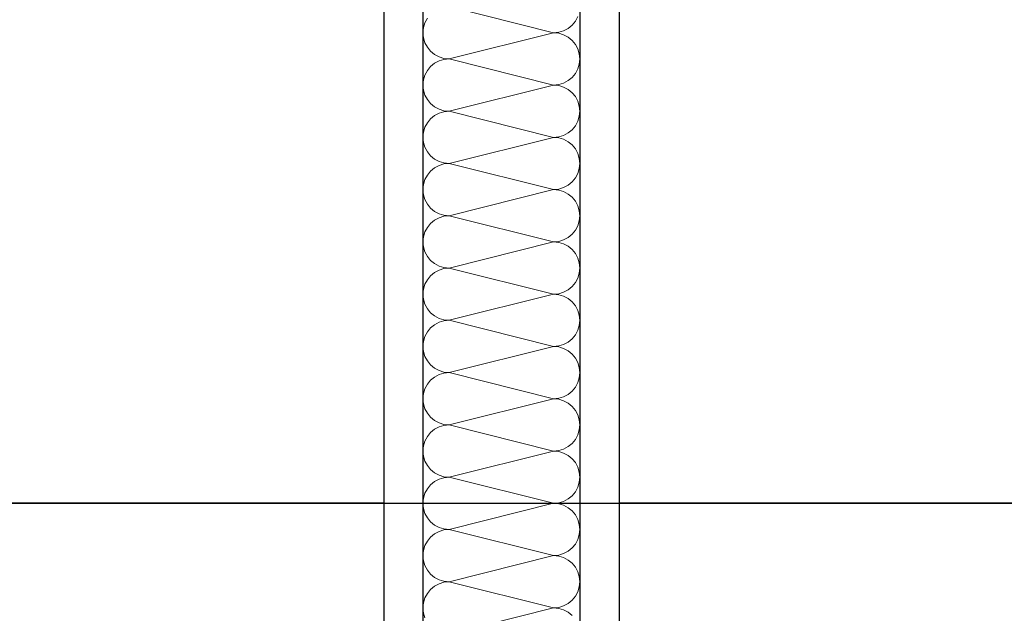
# Model space of a CAD drawing. Header units: metres. Extents: x -12 to 57.2, y -22.2 to 2.8.
# Tile 53 of 126: x 11.768 to 12.396, y -7.145 to -6.767. Entities that reach past the tile are written whole.
import ezdxf

# ---------------------------------------------------------------- set-up
doc = ezdxf.new("R2010")
doc.units = ezdxf.units.M
doc.header["$LTSCALE"] = 0.4
doc.header["$MEASUREMENT"] = 0
doc.layers.get('0').update_dxf_attribs({"color": 8, "lineweight": 9})
doc.layers.get('Defpoints').update_dxf_attribs({"color": 8, "lineweight": 9})
for name, color, linetype in [('Neubau_A-TB Wände', 8, 'Continuous'), ('Neubau_B-abgehängte Decke', 8, 'Continuous'), ('Neubau_T-Bemaßung', 8, 'Continuous')]:
    doc.layers.add(name, color=color, linetype=linetype)
doc.styles.add('ERSTELLTER_STIL_2', font='arial.ttf')
doc.dimstyles.new('ERSTELLTER_STIL__1', dxfattribs={"dimtxt": 0.0875, "dimasz": 0.059375, "dimexe": 0.18, "dimexo": 0.0625, "dimgap": 0, "dimtad": 1, "dimzin": 0, "dimdsep": 46, "dimtxsty": 'ERSTELLTER_STIL_2', "dimblk": 'ARROWHEAD_6', "dimblk1": 'ARROWHEAD_6', "dimblk2": 'ARROWHEAD_6', "dimcen": 0.09, "dimclrd": 7, "dimclre": 7, "dimclrt": 7, "dimazin": 0, "dimtfac": 1, "dimtdec": 4, "dimtmove": 0, "dimatfit": 3, "dimfxl": 1, "dimtolj": 1, "dimtzin": 0, "dimarcsym": 0})

# ---------------------------------------------------------------- blocks, each defined once
blk = doc.blocks.new('*X431', base_point=(-24191.65022, 0))
at = {"layer": 'Neubau_A-TB Wände', "color": 8, "linetype": 'Continuous', "lineweight": 9}
for p, q in [((-21271.85849, 3.4), (-21271.92515, 3.41667)), ((-21271.93901, 3.40926), (-21271.94055, 3.40638)), ((-21271.84463, 3.40741), (-21271.84309, 3.41029)), ((-21271.9415, 3.40325), (-21271.94182, 3.4)), ((-21271.94055, 3.40638), (-21271.9415, 3.40325)), ((-21271.85211, 3.40127), (-21271.84923, 3.40281)), ((-21271.84923, 3.40281), (-21271.8467, 3.40488)), ((-21271.8467, 3.40488), (-21271.84463, 3.40741)), ((-21271.94182, 3.4), (-21271.9415, 3.39675)), ((-21271.9415, 3.39675), (-21271.94055, 3.39362)), ((-21271.85849, 3.4), (-21271.92515, 3.38333)), ((-21271.85849, 3.4), (-21271.85523, 3.40032)), ((-21271.85523, 3.39968), (-21271.85849, 3.4)), ((-21271.85523, 3.40032), (-21271.85211, 3.40127)), ((-21271.85211, 3.39873), (-21271.85523, 3.39968)), ((-21271.84923, 3.39719), (-21271.85211, 3.39873)), ((-21271.8467, 3.39512), (-21271.84923, 3.39719)), ((-21271.94055, 3.39362), (-21271.93901, 3.39074)), ((-21271.93901, 3.39074), (-21271.93694, 3.38821)), ((-21271.84463, 3.39259), (-21271.8467, 3.39512)), ((-21271.84309, 3.38971), (-21271.84463, 3.39259)), ((-21271.84214, 3.38658), (-21271.84309, 3.38971)), ((-21271.93694, 3.38821), (-21271.93441, 3.38614)), ((-21271.93441, 3.38614), (-21271.93153, 3.3846)), ((-21271.93153, 3.3846), (-21271.9284, 3.38365)), ((-21271.9284, 3.38365), (-21271.92515, 3.38333)), ((-21271.92515, 3.38333), (-21271.9284, 3.38301)), ((-21271.85849, 3.36667), (-21271.92515, 3.38333)), ((-21271.84182, 3.38333), (-21271.84214, 3.38658)), ((-21271.84214, 3.38008), (-21271.84182, 3.38333)), ((-21271.93694, 3.37845), (-21271.93901, 3.37593)), ((-21271.93441, 3.38052), (-21271.93694, 3.37845)), ((-21271.93153, 3.38206), (-21271.93441, 3.38052)), ((-21271.9284, 3.38301), (-21271.93153, 3.38206)), ((-21271.84309, 3.37696), (-21271.84214, 3.38008)), ((-21271.94055, 3.37304), (-21271.9415, 3.36992)), ((-21271.93901, 3.37593), (-21271.94055, 3.37304)), ((-21271.84923, 3.36948), (-21271.8467, 3.37155)), ((-21271.8467, 3.37155), (-21271.84463, 3.37407)), ((-21271.84463, 3.37407), (-21271.84309, 3.37696)), ((-21271.9415, 3.36992), (-21271.94182, 3.36667)), ((-21271.94182, 3.36667), (-21271.9415, 3.36342)), ((-21271.85849, 3.36667), (-21271.92515, 3.35)), ((-21271.85849, 3.36667), (-21271.85523, 3.36699)), ((-21271.85523, 3.36635), (-21271.85849, 3.36667)), ((-21271.85523, 3.36699), (-21271.85211, 3.36794)), ((-21271.85211, 3.3654), (-21271.85523, 3.36635)), ((-21271.85211, 3.36794), (-21271.84923, 3.36948)), ((-21271.84923, 3.36386), (-21271.85211, 3.3654)), ((-21271.9415, 3.36342), (-21271.94055, 3.36029)), ((-21271.94055, 3.36029), (-21271.93901, 3.35741)), ((-21271.8467, 3.36179), (-21271.84923, 3.36386)), ((-21271.84463, 3.35926), (-21271.8467, 3.36179)), ((-21271.84309, 3.35638), (-21271.84463, 3.35926)), ((-21271.93901, 3.35741), (-21271.93694, 3.35488)), ((-21271.93694, 3.35488), (-21271.93441, 3.35281)), ((-21271.93441, 3.35281), (-21271.93153, 3.35127)), ((-21271.84214, 3.35325), (-21271.84309, 3.35638)), ((-21271.84182, 3.35), (-21271.84214, 3.35325)), ((-21271.93441, 3.34719), (-21271.93694, 3.34512)), ((-21271.93153, 3.34873), (-21271.93441, 3.34719)), ((-21271.93153, 3.35127), (-21271.9284, 3.35032)), ((-21271.9284, 3.34968), (-21271.93153, 3.34873)), ((-21271.9284, 3.35032), (-21271.92515, 3.35)), ((-21271.92515, 3.35), (-21271.9284, 3.34968)), ((-21271.85849, 3.33333), (-21271.92515, 3.35)), ((-21271.84309, 3.34362), (-21271.84214, 3.34675)), ((-21271.84214, 3.34675), (-21271.84182, 3.35)), ((-21271.94055, 3.33971), (-21271.9415, 3.33658)), ((-21271.93901, 3.34259), (-21271.94055, 3.33971)), ((-21271.93694, 3.34512), (-21271.93901, 3.34259)), ((-21271.8467, 3.33821), (-21271.84463, 3.34074)), ((-21271.84463, 3.34074), (-21271.84309, 3.34362)), ((-21271.9415, 3.33658), (-21271.94182, 3.33333)), ((-21271.94182, 3.33333), (-21271.9415, 3.33008)), ((-21271.85849, 3.33333), (-21271.92515, 3.31667)), ((-21271.85849, 3.33333), (-21271.85523, 3.33365)), ((-21271.85523, 3.33301), (-21271.85849, 3.33333)), ((-21271.85523, 3.33365), (-21271.85211, 3.3346)), ((-21271.85211, 3.3346), (-21271.84923, 3.33614)), ((-21271.84923, 3.33614), (-21271.8467, 3.33821)), ((-21271.9415, 3.33008), (-21271.94055, 3.32696)), ((-21271.94055, 3.32696), (-21271.93901, 3.32407)), ((-21271.85211, 3.33206), (-21271.85523, 3.33301)), ((-21271.84923, 3.33052), (-21271.85211, 3.33206)), ((-21271.8467, 3.32845), (-21271.84923, 3.33052)), ((-21271.84463, 3.32593), (-21271.8467, 3.32845)), ((-21271.93901, 3.32407), (-21271.93694, 3.32155)), ((-21271.93694, 3.32155), (-21271.93441, 3.31948)), ((-21271.84309, 3.32304), (-21271.84463, 3.32593)), ((-21271.84214, 3.31992), (-21271.84309, 3.32304)), ((-21271.93441, 3.31948), (-21271.93153, 3.31794)), ((-21271.93153, 3.3154), (-21271.93441, 3.31386)), ((-21271.93153, 3.31794), (-21271.9284, 3.31699)), ((-21271.9284, 3.31635), (-21271.93153, 3.3154)), ((-21271.9284, 3.31699), (-21271.92515, 3.31667)), ((-21271.92515, 3.31667), (-21271.9284, 3.31635)), ((-21271.85849, 3.3), (-21271.92515, 3.31667)), ((-21271.84182, 3.31667), (-21271.84214, 3.31992)), ((-21271.84214, 3.31342), (-21271.84182, 3.31667)), ((-21271.93901, 3.30926), (-21271.94055, 3.30638)), ((-21271.93694, 3.31179), (-21271.93901, 3.30926)), ((-21271.93441, 3.31386), (-21271.93694, 3.31179)), ((-21271.84463, 3.30741), (-21271.84309, 3.31029)), ((-21271.84309, 3.31029), (-21271.84214, 3.31342)), ((-21271.9415, 3.30325), (-21271.94182, 3.3)), ((-21271.94055, 3.30638), (-21271.9415, 3.30325)), ((-21271.85211, 3.30127), (-21271.84923, 3.30281)), ((-21271.84923, 3.30281), (-21271.8467, 3.30488)), ((-21271.8467, 3.30488), (-21271.84463, 3.30741)), ((-21271.94182, 3.3), (-21271.9415, 3.29675)), ((-21271.9415, 3.29675), (-21271.94055, 3.29362)), ((-21271.85849, 3.3), (-21271.92515, 3.28333)), ((-21271.85849, 3.3), (-21271.85523, 3.30032)), ((-21271.85523, 3.29968), (-21271.85849, 3.3)), ((-21271.85523, 3.30032), (-21271.85211, 3.30127)), ((-21271.85211, 3.29873), (-21271.85523, 3.29968)), ((-21271.84923, 3.29719), (-21271.85211, 3.29873)), ((-21271.8467, 3.29512), (-21271.84923, 3.29719)), ((-21271.94055, 3.29362), (-21271.93901, 3.29074)), ((-21271.93901, 3.29074), (-21271.93694, 3.28821)), ((-21271.84463, 3.29259), (-21271.8467, 3.29512)), ((-21271.84309, 3.28971), (-21271.84463, 3.29259)), ((-21271.84214, 3.28658), (-21271.84309, 3.28971)), ((-21271.93694, 3.28821), (-21271.93441, 3.28614)), ((-21271.93441, 3.28614), (-21271.93153, 3.2846)), ((-21271.93153, 3.2846), (-21271.9284, 3.28365)), ((-21271.9284, 3.28301), (-21271.93153, 3.28206)), ((-21271.9284, 3.28365), (-21271.92515, 3.28333)), ((-21271.92515, 3.28333), (-21271.9284, 3.28301)), ((-21271.85849, 3.26667), (-21271.92515, 3.28333)), ((-21271.84182, 3.28333), (-21271.84214, 3.28658)), ((-21271.84214, 3.28008), (-21271.84182, 3.28333)), ((-21271.93694, 3.27845), (-21271.93901, 3.27593)), ((-21271.93441, 3.28052), (-21271.93694, 3.27845)), ((-21271.93153, 3.28206), (-21271.93441, 3.28052)), ((-21271.84463, 3.27407), (-21271.84309, 3.27696)), ((-21271.84309, 3.27696), (-21271.84214, 3.28008)), ((-21271.94055, 3.27304), (-21271.9415, 3.26992)), ((-21271.93901, 3.27593), (-21271.94055, 3.27304)), ((-21271.84923, 3.26948), (-21271.8467, 3.27155)), ((-21271.8467, 3.27155), (-21271.84463, 3.27407)), ((-21271.9415, 3.26992), (-21271.94182, 3.26667)), ((-21271.94182, 3.26667), (-21271.9415, 3.26342)), ((-21271.85849, 3.26667), (-21271.92515, 3.25)), ((-21271.85849, 3.26667), (-21271.85523, 3.26699)), ((-21271.85523, 3.26635), (-21271.85849, 3.26667)), ((-21271.85523, 3.26699), (-21271.85211, 3.26794)), ((-21271.85211, 3.2654), (-21271.85523, 3.26635)), ((-21271.85211, 3.26794), (-21271.84923, 3.26948)), ((-21271.84923, 3.26386), (-21271.85211, 3.2654)), ((-21271.9415, 3.26342), (-21271.94055, 3.26029)), ((-21271.94055, 3.26029), (-21271.93901, 3.25741)), ((-21271.8467, 3.26179), (-21271.84923, 3.26386)), ((-21271.84463, 3.25926), (-21271.8467, 3.26179)), ((-21271.84309, 3.25638), (-21271.84463, 3.25926)), ((-21271.93901, 3.25741), (-21271.93694, 3.25488)), ((-21271.93694, 3.25488), (-21271.93441, 3.25281)), ((-21271.93441, 3.25281), (-21271.93153, 3.25127)), ((-21271.84214, 3.25325), (-21271.84309, 3.25638)), ((-21271.84182, 3.25), (-21271.84214, 3.25325)), ((-21271.93441, 3.24719), (-21271.93694, 3.24512)), ((-21271.93153, 3.24873), (-21271.93441, 3.24719)), ((-21271.93153, 3.25127), (-21271.9284, 3.25032)), ((-21271.9284, 3.24968), (-21271.93153, 3.24873)), ((-21271.9284, 3.25032), (-21271.92515, 3.25)), ((-21271.92515, 3.25), (-21271.9284, 3.24968)), ((-21271.85849, 3.23333), (-21271.92515, 3.25)), ((-21271.84309, 3.24362), (-21271.84214, 3.24675)), ((-21271.84214, 3.24675), (-21271.84182, 3.25)), ((-21271.94055, 3.23971), (-21271.9415, 3.23658)), ((-21271.93901, 3.24259), (-21271.94055, 3.23971)), ((-21271.93694, 3.24512), (-21271.93901, 3.24259)), ((-21271.8467, 3.23821), (-21271.84463, 3.24074)), ((-21271.84463, 3.24074), (-21271.84309, 3.24362)), ((-21271.9415, 3.23658), (-21271.94182, 3.23333)), ((-21271.94182, 3.23333), (-21271.9415, 3.23008)), ((-21271.85849, 3.23333), (-21271.92515, 3.21667)), ((-21271.85849, 3.23333), (-21271.85523, 3.23365)), ((-21271.85523, 3.23301), (-21271.85849, 3.23333)), ((-21271.85523, 3.23365), (-21271.85211, 3.2346)), ((-21271.85211, 3.23206), (-21271.85523, 3.23301)), ((-21271.85211, 3.2346), (-21271.84923, 3.23614)), ((-21271.84923, 3.23614), (-21271.8467, 3.23821)), ((-21271.9415, 3.23008), (-21271.94055, 3.22696)), ((-21271.94055, 3.22696), (-21271.93901, 3.22407)), ((-21271.84923, 3.23052), (-21271.85211, 3.23206)), ((-21271.8467, 3.22845), (-21271.84923, 3.23052)), ((-21271.84463, 3.22593), (-21271.8467, 3.22845)), ((-21271.93901, 3.22407), (-21271.93694, 3.22155)), ((-21271.93694, 3.22155), (-21271.93441, 3.21948)), ((-21271.84309, 3.22304), (-21271.84463, 3.22593)), ((-21271.84214, 3.21992), (-21271.84309, 3.22304)), ((-21271.93441, 3.21386), (-21271.93694, 3.21179)), ((-21271.93441, 3.21948), (-21271.93153, 3.21794)), ((-21271.93153, 3.2154), (-21271.93441, 3.21386)), ((-21271.93153, 3.21794), (-21271.9284, 3.21699)), ((-21271.9284, 3.21635), (-21271.93153, 3.2154)), ((-21271.9284, 3.21699), (-21271.92515, 3.21667)), ((-21271.92515, 3.21667), (-21271.9284, 3.21635)), ((-21271.85849, 3.2), (-21271.92515, 3.21667)), ((-21271.84182, 3.21667), (-21271.84214, 3.21992)), ((-21271.84214, 3.21342), (-21271.84182, 3.21667)), ((-21271.93901, 3.20926), (-21271.94055, 3.20638)), ((-21271.93694, 3.21179), (-21271.93901, 3.20926)), ((-21271.84463, 3.20741), (-21271.84309, 3.21029)), ((-21271.84309, 3.21029), (-21271.84214, 3.21342)), ((-21271.9415, 3.20325), (-21271.94182, 3.2)), ((-21271.94055, 3.20638), (-21271.9415, 3.20325)), ((-21271.85523, 3.20032), (-21271.85211, 3.20127)), ((-21271.85211, 3.20127), (-21271.84923, 3.20281)), ((-21271.84923, 3.20281), (-21271.8467, 3.20488)), ((-21271.8467, 3.20488), (-21271.84463, 3.20741)), ((-21271.94182, 3.2), (-21271.9415, 3.19675)), ((-21271.9415, 3.19675), (-21271.94055, 3.19362)), ((-21271.85849, 3.2), (-21271.92515, 3.18333)), ((-21271.85849, 3.2), (-21271.85523, 3.20032)), ((-21271.85523, 3.19968), (-21271.85849, 3.2)), ((-21271.85211, 3.19873), (-21271.85523, 3.19968)), ((-21271.84923, 3.19719), (-21271.85211, 3.19873)), ((-21271.8467, 3.19512), (-21271.84923, 3.19719)), ((-21271.84463, 3.19259), (-21271.8467, 3.19512)), ((-21271.94055, 3.19362), (-21271.93901, 3.19074)), ((-21271.93901, 3.19074), (-21271.93694, 3.18821)), ((-21271.84309, 3.18971), (-21271.84463, 3.19259)), ((-21271.84214, 3.18658), (-21271.84309, 3.18971)), ((-21271.93694, 3.18821), (-21271.93441, 3.18614)), ((-21271.93441, 3.18614), (-21271.93153, 3.1846)), ((-21271.93153, 3.1846), (-21271.9284, 3.18365)), ((-21271.9284, 3.18301), (-21271.93153, 3.18206)), ((-21271.9284, 3.18365), (-21271.92515, 3.18333)), ((-21271.92515, 3.18333), (-21271.9284, 3.18301)), ((-21271.85849, 3.16667), (-21271.92515, 3.18333)), ((-21271.84182, 3.18333), (-21271.84214, 3.18658)), ((-21271.84214, 3.18008), (-21271.84182, 3.18333)), ((-21271.93694, 3.17845), (-21271.93901, 3.17593)), ((-21271.93441, 3.18052), (-21271.93694, 3.17845)), ((-21271.93153, 3.18206), (-21271.93441, 3.18052)), ((-21271.84463, 3.17407), (-21271.84309, 3.17696)), ((-21271.84309, 3.17696), (-21271.84214, 3.18008)), ((-21271.9415, 3.16992), (-21271.94182, 3.16667)), ((-21271.94055, 3.17304), (-21271.9415, 3.16992)), ((-21271.93901, 3.17593), (-21271.94055, 3.17304)), ((-21271.84923, 3.16948), (-21271.8467, 3.17155)), ((-21271.8467, 3.17155), (-21271.84463, 3.17407)), ((-21271.94182, 3.16667), (-21271.9415, 3.16342)), ((-21271.85849, 3.16667), (-21271.92515, 3.15)), ((-21271.85849, 3.16667), (-21271.85523, 3.16699)), ((-21271.85523, 3.16635), (-21271.85849, 3.16667)), ((-21271.85523, 3.16699), (-21271.85211, 3.16794)), ((-21271.85211, 3.1654), (-21271.85523, 3.16635)), ((-21271.85211, 3.16794), (-21271.84923, 3.16948)), ((-21271.84923, 3.16386), (-21271.85211, 3.1654)), ((-21271.8467, 3.16179), (-21271.84923, 3.16386)), ((-21271.9415, 3.16342), (-21271.94055, 3.16029)), ((-21271.94055, 3.16029), (-21271.93901, 3.15741)), ((-21271.93901, 3.15741), (-21271.93694, 3.15488)), ((-21271.84463, 3.15926), (-21271.8467, 3.16179)), ((-21271.84309, 3.15638), (-21271.84463, 3.15926)), ((-21271.93694, 3.15488), (-21271.93441, 3.15281)), ((-21271.93441, 3.15281), (-21271.93153, 3.15127)), ((-21271.93153, 3.15127), (-21271.9284, 3.15032)), ((-21271.84214, 3.15325), (-21271.84309, 3.15638)), ((-21271.84182, 3.15), (-21271.84214, 3.15325)), ((-21271.93694, 3.14512), (-21271.93901, 3.14259)), ((-21271.93441, 3.14719), (-21271.93694, 3.14512)), ((-21271.93153, 3.14873), (-21271.93441, 3.14719)), ((-21271.9284, 3.14968), (-21271.93153, 3.14873)), ((-21271.9284, 3.15032), (-21271.92515, 3.15)), ((-21271.92515, 3.15), (-21271.9284, 3.14968)), ((-21271.85849, 3.13333), (-21271.92515, 3.15)), ((-21271.84309, 3.14362), (-21271.84214, 3.14675)), ((-21271.84214, 3.14675), (-21271.84182, 3.15)), ((-21271.94055, 3.13971), (-21271.9415, 3.13658)), ((-21271.93901, 3.14259), (-21271.94055, 3.13971)), ((-21271.8467, 3.13821), (-21271.84463, 3.14074)), ((-21271.84463, 3.14074), (-21271.84309, 3.14362)), ((-21271.9415, 3.13658), (-21271.94182, 3.13333)), ((-21271.94182, 3.13333), (-21271.9415, 3.13008)), ((-21271.85849, 3.13333), (-21271.92515, 3.11667)), ((-21271.85849, 3.13333), (-21271.85523, 3.13365)), ((-21271.85523, 3.13301), (-21271.85849, 3.13333)), ((-21271.85523, 3.13365), (-21271.85211, 3.1346)), ((-21271.85211, 3.13206), (-21271.85523, 3.13301)), ((-21271.85211, 3.1346), (-21271.84923, 3.13614)), ((-21271.84923, 3.13614), (-21271.8467, 3.13821)), ((-21271.9415, 3.13008), (-21271.94055, 3.12696)), ((-21271.94055, 3.12696), (-21271.93901, 3.12407)), ((-21271.84923, 3.13052), (-21271.85211, 3.13206)), ((-21271.8467, 3.12845), (-21271.84923, 3.13052)), ((-21271.84463, 3.12593), (-21271.8467, 3.12845)), ((-21271.93901, 3.12407), (-21271.93694, 3.12155)), ((-21271.93694, 3.12155), (-21271.93441, 3.11948)), ((-21271.84309, 3.12304), (-21271.84463, 3.12593)), ((-21271.84214, 3.11992), (-21271.84309, 3.12304)), ((-21271.84182, 3.11667), (-21271.84214, 3.11992)), ((-21271.93441, 3.11386), (-21271.93694, 3.11179)), ((-21271.93441, 3.11948), (-21271.93153, 3.11794)), ((-21271.93153, 3.1154), (-21271.93441, 3.11386)), ((-21271.93153, 3.11794), (-21271.9284, 3.11699)), ((-21271.9284, 3.11635), (-21271.93153, 3.1154)), ((-21271.9284, 3.11699), (-21271.92515, 3.11667)), ((-21271.92515, 3.11667), (-21271.9284, 3.11635)), ((-21271.85849, 3.1), (-21271.92515, 3.11667)), ((-21271.84309, 3.11029), (-21271.84214, 3.11342)), ((-21271.84214, 3.11342), (-21271.84182, 3.11667)), ((-21271.93901, 3.10926), (-21271.94055, 3.10638)), ((-21271.93694, 3.11179), (-21271.93901, 3.10926)), ((-21271.8467, 3.10488), (-21271.84463, 3.10741)), ((-21271.84463, 3.10741), (-21271.84309, 3.11029)), ((-21271.9415, 3.10325), (-21271.94182, 3.1)), ((-21271.94055, 3.10638), (-21271.9415, 3.10325)), ((-21271.85523, 3.10032), (-21271.85211, 3.10127)), ((-21271.85211, 3.10127), (-21271.84923, 3.10281)), ((-21271.84923, 3.10281), (-21271.8467, 3.10488)), ((-21271.94182, 3.1), (-21271.9415, 3.09675)), ((-21271.9415, 3.09675), (-21271.94055, 3.09362)), ((-21271.85849, 3.1), (-21271.92515, 3.08333)), ((-21271.85849, 3.1), (-21271.85523, 3.10032)), ((-21271.85523, 3.09968), (-21271.85849, 3.1)), ((-21271.85211, 3.09873), (-21271.85523, 3.09968)), ((-21271.84923, 3.09719), (-21271.85211, 3.09873)), ((-21271.8467, 3.09512), (-21271.84923, 3.09719)), ((-21271.84463, 3.09259), (-21271.8467, 3.09512)), ((-21271.94055, 3.09362), (-21271.93901, 3.09074)), ((-21271.93901, 3.09074), (-21271.93694, 3.08821)), ((-21271.84309, 3.08971), (-21271.84463, 3.09259)), ((-21271.84214, 3.08658), (-21271.84309, 3.08971)), ((-21271.93694, 3.08821), (-21271.93441, 3.08614)), ((-21271.93441, 3.08614), (-21271.93153, 3.0846)), ((-21271.93153, 3.08206), (-21271.93441, 3.08052)), ((-21271.93153, 3.0846), (-21271.9284, 3.08365)), ((-21271.9284, 3.08301), (-21271.93153, 3.08206)), ((-21271.9284, 3.08365), (-21271.92515, 3.08333)), ((-21271.92515, 3.08333), (-21271.9284, 3.08301)), ((-21271.85849, 3.06667), (-21271.92515, 3.08333)), ((-21271.84182, 3.08333), (-21271.84214, 3.08658)), ((-21271.84214, 3.08008), (-21271.84182, 3.08333)), ((-21271.93901, 3.07593), (-21271.94055, 3.07304)), ((-21271.93694, 3.07845), (-21271.93901, 3.07593)), ((-21271.93441, 3.08052), (-21271.93694, 3.07845)), ((-21271.84463, 3.07407), (-21271.84309, 3.07696)), ((-21271.84309, 3.07696), (-21271.84214, 3.08008)), ((-21271.9415, 3.06992), (-21271.94182, 3.06667)), ((-21271.94055, 3.07304), (-21271.9415, 3.06992)), ((-21271.85211, 3.06794), (-21271.84923, 3.06948)), ((-21271.84923, 3.06948), (-21271.8467, 3.07155)), ((-21271.8467, 3.07155), (-21271.84463, 3.07407)), ((-21271.94182, 3.06667), (-21271.9415, 3.06342)), ((-21271.9415, 3.06342), (-21271.94055, 3.06029)), ((-21271.85849, 3.06667), (-21271.92515, 3.05)), ((-21271.85849, 3.06667), (-21271.85523, 3.06699)), ((-21271.85523, 3.06635), (-21271.85849, 3.06667)), ((-21271.85523, 3.06699), (-21271.85211, 3.06794)), ((-21271.85211, 3.0654), (-21271.85523, 3.06635)), ((-21271.84923, 3.06386), (-21271.85211, 3.0654)), ((-21271.8467, 3.06179), (-21271.84923, 3.06386)), ((-21271.94055, 3.06029), (-21271.93901, 3.05741)), ((-21271.93901, 3.05741), (-21271.93694, 3.05488)), ((-21271.84463, 3.05926), (-21271.8467, 3.06179)), ((-21271.84309, 3.05638), (-21271.84463, 3.05926)), ((-21271.93694, 3.05488), (-21271.93441, 3.05281)), ((-21271.93441, 3.05281), (-21271.93153, 3.05127)), ((-21271.93153, 3.05127), (-21271.9284, 3.05032)), ((-21271.84214, 3.05325), (-21271.84309, 3.05638)), ((-21271.84182, 3.05), (-21271.84214, 3.05325)), ((-21271.93694, 3.04512), (-21271.93901, 3.04259)), ((-21271.93441, 3.04719), (-21271.93694, 3.04512)), ((-21271.93153, 3.04873), (-21271.93441, 3.04719)), ((-21271.9284, 3.04968), (-21271.93153, 3.04873)), ((-21271.9284, 3.05032), (-21271.92515, 3.05)), ((-21271.92515, 3.05), (-21271.9284, 3.04968)), ((-21271.85849, 3.03333), (-21271.92515, 3.05)), ((-21271.84309, 3.04362), (-21271.84214, 3.04675)), ((-21271.84214, 3.04675), (-21271.84182, 3.05)), ((-21271.94055, 3.03971), (-21271.9415, 3.03658)), ((-21271.93901, 3.04259), (-21271.94055, 3.03971)), ((-21271.84923, 3.03614), (-21271.8467, 3.03821)), ((-21271.8467, 3.03821), (-21271.84463, 3.04074)), ((-21271.84463, 3.04074), (-21271.84309, 3.04362)), ((-21271.9415, 3.03658), (-21271.94182, 3.03333)), ((-21271.94182, 3.03333), (-21271.9415, 3.03008)), ((-21271.85849, 3.03333), (-21271.92515, 3.01667)), ((-21271.85849, 3.03333), (-21271.85523, 3.03365)), ((-21271.85523, 3.03301), (-21271.85849, 3.03333)), ((-21271.85523, 3.03365), (-21271.85211, 3.0346)), ((-21271.85211, 3.03206), (-21271.85523, 3.03301)), ((-21271.85211, 3.0346), (-21271.84923, 3.03614)), ((-21271.84923, 3.03052), (-21271.85211, 3.03206)), ((-21271.9415, 3.03008), (-21271.94055, 3.02696)), ((-21271.8467, 3.02845), (-21271.84923, 3.03052))]:
    blk.add_line(p, q, dxfattribs=at)
blk = doc.blocks.new('ARROWHEAD_6')
at = {"color": 0, "linetype": 'Continuous', "lineweight": 0}
for p, q in [((-0.5, -0.5), (0.5, 0.5)), ((0, 0), (-1, 0))]:
    blk.add_line(p, q, dxfattribs=at)
blk = doc.blocks.new('*D557')
at = {"layer": 'Defpoints', "color": 0, "linetype": 'Continuous', "transparency": 16777216}
for p in [(2.47941, -6.495), (22.625, -6.495), (-0.3, -10.355)]:
    blk.add_point(p, dxfattribs=at)
at = {"layer": 'Neubau_T-Bemaßung', "linetype": 'Continuous', "lineweight": -2, "transparency": 16777216}
for p, q in [((22.5625, -6.495), (2.29941, -6.495)), ((2.47941, -6.55438), (2.47941, -8.31492)), ((2.47941, -10.29562), (2.47941, -8.54208)), ((-0.2375, -10.355), (2.65941, -10.355))]:
    blk.add_line(p, q, dxfattribs=at)
at = {"layer": 'Neubau_T-Bemaßung', "linetype": 'Continuous', "lineweight": -2, "transparency": 16777216, "xscale": 0.059375, "yscale": 0.059375, "zscale": 0.059375}
for p, rotation in [((2.47941, -6.495), 90), ((2.47941, -10.355), 270)]:
    blk.add_blockref('ARROWHEAD_6', p, dxfattribs=dict(at, rotation=rotation))
at = {"layer": 'Neubau_T-Bemaßung', "linetype": 'Continuous', "transparency": 16777216, "insert": (2.47941, -8.4285), "char_height": 0.0875, "attachment_point": 5, "rotation": 90, "style": 'ERSTELLTER_STIL_2'}
blk.add_mtext('\\A1;3.86', dxfattribs=at)
blk = doc.blocks.new('*D563')
at = {"layer": 'Defpoints', "color": 0, "linetype": 'Continuous', "transparency": 16777216}
for p in [(22.625, -6.495), (42.30103, -6.495), (-0.3, -10.355)]:
    blk.add_point(p, dxfattribs=at)
at = {"layer": 'Neubau_T-Bemaßung', "linetype": 'Continuous', "lineweight": -2, "transparency": 16777216}
for p, q in [((22.6875, -6.495), (42.48103, -6.495)), ((42.30103, -6.55438), (42.30103, -8.31492)), ((42.30103, -10.29562), (42.30103, -8.54208)), ((-0.2375, -10.355), (42.48103, -10.355))]:
    blk.add_line(p, q, dxfattribs=at)
at = {"layer": 'Neubau_T-Bemaßung', "linetype": 'Continuous', "lineweight": -2, "transparency": 16777216, "xscale": 0.059375, "yscale": 0.059375, "zscale": 0.059375}
for p, rotation in [((42.30103, -6.495), 90), ((42.30103, -10.355), 270)]:
    blk.add_blockref('ARROWHEAD_6', p, dxfattribs=dict(at, rotation=rotation))
at = {"layer": 'Neubau_T-Bemaßung', "linetype": 'Continuous', "transparency": 16777216, "insert": (42.30103, -8.4285), "char_height": 0.0875, "attachment_point": 5, "rotation": 90, "style": 'ERSTELLTER_STIL_2'}
blk.add_mtext('\\A1;3.86', dxfattribs=at)
blk = doc.blocks.new('*D571')
at = {"layer": 'Defpoints', "color": 0, "linetype": 'Continuous', "transparency": 16777216}
for p in [(22.625, -6.495), (23.92058, -6.495), (-0.3, -10.355)]:
    blk.add_point(p, dxfattribs=at)
at = {"layer": 'Neubau_T-Bemaßung', "linetype": 'Continuous', "lineweight": -2, "transparency": 16777216}
for p, q in [((22.6875, -6.495), (24.10058, -6.495)), ((23.92058, -6.55438), (23.92058, -8.31492)), ((23.92058, -10.29562), (23.92058, -8.54208)), ((-0.2375, -10.355), (24.10058, -10.355))]:
    blk.add_line(p, q, dxfattribs=at)
at = {"layer": 'Neubau_T-Bemaßung', "linetype": 'Continuous', "lineweight": -2, "transparency": 16777216, "xscale": 0.059375, "yscale": 0.059375, "zscale": 0.059375}
for p, rotation in [((23.92058, -6.495), 90), ((23.92058, -10.355), 270)]:
    blk.add_blockref('ARROWHEAD_6', p, dxfattribs=dict(at, rotation=rotation))
at = {"layer": 'Neubau_T-Bemaßung', "linetype": 'Continuous', "transparency": 16777216, "insert": (23.92058, -8.4285), "char_height": 0.0875, "attachment_point": 5, "rotation": 90, "style": 'ERSTELLTER_STIL_2'}
blk.add_mtext('\\A1;3.86', dxfattribs=at)
blk = doc.blocks.new('*D576')
at = {"layer": 'Defpoints', "color": 0, "linetype": 'Continuous', "transparency": 16777216}
for p in [(2.12941, -6.495), (22.625, -6.495), (4.09, -7.075)]:
    blk.add_point(p, dxfattribs=at)
at = {"layer": 'Neubau_T-Bemaßung', "linetype": 'Continuous', "lineweight": -2, "transparency": 16777216}
for p, q in [((22.5625, -6.495), (1.94941, -6.495)), ((2.12941, -6.55438), (2.12941, -6.67142)), ((2.12941, -7.01563), (2.12941, -6.89888)), ((4.0275, -7.075), (1.94941, -7.075))]:
    blk.add_line(p, q, dxfattribs=at)
at = {"layer": 'Neubau_T-Bemaßung', "linetype": 'Continuous', "lineweight": -2, "transparency": 16777216, "xscale": 0.059375, "yscale": 0.059375, "zscale": 0.059375}
for p, rotation in [((2.12941, -6.495), 90), ((2.12941, -7.075), 270)]:
    blk.add_blockref('ARROWHEAD_6', p, dxfattribs=dict(at, rotation=rotation))
at = {"layer": 'Neubau_T-Bemaßung', "linetype": 'Continuous', "transparency": 16777216, "insert": (2.12941, -6.78515), "char_height": 0.0875, "attachment_point": 5, "rotation": 90, "style": 'ERSTELLTER_STIL_2'}
blk.add_mtext('\\A1;0.58', dxfattribs=at)
blk = doc.blocks.new('*D588')
at = {"layer": 'Defpoints', "color": 0, "linetype": 'Continuous', "transparency": 16777216}
for p in [(4.09, -7.075), (42.06452, -7.075), (4.09, -7.175)]:
    blk.add_point(p, dxfattribs=at)
at = {"layer": 'Neubau_T-Bemaßung', "linetype": 'Continuous', "lineweight": -2, "transparency": 16777216}
for p, q in [((42.06452, -7.01563), (42.06452, -6.95625)), ((4.1525, -7.075), (42.24452, -7.075)), ((42.06452, -7.075), (42.06452, -7.175)), ((4.1525, -7.175), (42.24452, -7.175)), ((42.06452, -7.23438), (42.06452, -7.29375))]:
    blk.add_line(p, q, dxfattribs=at)
at = {"layer": 'Neubau_T-Bemaßung', "linetype": 'Continuous', "lineweight": -2, "transparency": 16777216, "xscale": 0.059375, "yscale": 0.059375, "zscale": 0.059375}
for p, rotation in [((42.06452, -7.075), 270), ((42.06452, -7.175), 90)]:
    blk.add_blockref('ARROWHEAD_6', p, dxfattribs=dict(at, rotation=rotation))
at = {"layer": 'Neubau_T-Bemaßung', "linetype": 'Continuous', "transparency": 16777216, "insert": (41.95103, -7.29375), "char_height": 0.0875, "attachment_point": 5, "rotation": 90, "style": 'ERSTELLTER_STIL_2'}
blk.add_mtext('\\A1;0.10', dxfattribs=at)
blk = doc.blocks.new('*D589')
at = {"layer": 'Defpoints', "color": 0, "linetype": 'Continuous', "transparency": 16777216}
for p in [(22.625, -6.495), (41.95103, -6.495), (4.09, -7.075)]:
    blk.add_point(p, dxfattribs=at)
at = {"layer": 'Neubau_T-Bemaßung', "linetype": 'Continuous', "lineweight": -2, "transparency": 16777216}
for p, q in [((22.6875, -6.495), (42.13103, -6.495)), ((41.95103, -6.55438), (41.95103, -6.67142)), ((41.95103, -7.01563), (41.95103, -6.89888)), ((4.1525, -7.075), (42.13103, -7.075))]:
    blk.add_line(p, q, dxfattribs=at)
at = {"layer": 'Neubau_T-Bemaßung', "linetype": 'Continuous', "lineweight": -2, "transparency": 16777216, "xscale": 0.059375, "yscale": 0.059375, "zscale": 0.059375}
for p, rotation in [((41.95103, -6.495), 90), ((41.95103, -7.075), 270)]:
    blk.add_blockref('ARROWHEAD_6', p, dxfattribs=dict(at, rotation=rotation))
at = {"layer": 'Neubau_T-Bemaßung', "linetype": 'Continuous', "transparency": 16777216, "insert": (41.95103, -6.78515), "char_height": 0.0875, "attachment_point": 5, "rotation": 90, "style": 'ERSTELLTER_STIL_2'}
blk.add_mtext('\\A1;0.58', dxfattribs=at)
blk = doc.blocks.new('*D604')
at = {"layer": 'Defpoints', "color": 0, "linetype": 'Continuous', "transparency": 16777216}
for p in [(22.85, -6.825), (23.57058, -6.825), (-10.662, -10.175)]:
    blk.add_point(p, dxfattribs=at)
at = {"layer": 'Neubau_T-Bemaßung', "linetype": 'Continuous', "lineweight": -2, "transparency": 16777216}
for p, q in [((22.9125, -6.825), (23.75058, -6.825)), ((23.57058, -6.88438), (23.57058, -8.38956)), ((23.57058, -10.11562), (23.57058, -8.61744)), ((-10.5995, -10.175), (23.75058, -10.175))]:
    blk.add_line(p, q, dxfattribs=at)
at = {"layer": 'Neubau_T-Bemaßung', "linetype": 'Continuous', "lineweight": -2, "transparency": 16777216, "xscale": 0.059375, "yscale": 0.059375, "zscale": 0.059375}
for p, rotation in [((23.57058, -6.825), 90), ((23.57058, -10.175), 270)]:
    blk.add_blockref('ARROWHEAD_6', p, dxfattribs=dict(at, rotation=rotation))
at = {"layer": 'Neubau_T-Bemaßung', "linetype": 'Continuous', "transparency": 16777216, "insert": (23.57058, -8.5035), "char_height": 0.0875, "attachment_point": 5, "rotation": 90, "style": 'ERSTELLTER_STIL_2'}
blk.add_mtext('\\A1;3.35', dxfattribs=at)

msp = doc.modelspace()

# ---------------------------------------------------------------- linework, layer by layer
at = {"layer": 'Neubau_A-TB Wände', "linetype": 'Continuous'}
for p, q in [((12, -6.495), (12, -7.075)), ((12.025, -6.495), (12.025, -7.915)), ((12.125, -6.495), (12.125, -7.915)), ((12.15, -6.495), (12.15, -7.075)), ((12, -7.075), (12, -7.175)), ((12.15, -7.075), (12.15, -7.175))]:
    msp.add_line(p, q, dxfattribs=at)
at = {"layer": 'Neubau_B-abgehängte Decke', "linetype": 'Continuous'}
for p, q in [((12, -7.075), (8.4, -7.075)), ((20.47, -7.075), (12.15, -7.075))]:
    msp.add_line(p, q, dxfattribs=at)

# ---------------------------------------------------------------- block references
at = {"layer": 'Neubau_A-TB Wände'}
msp.add_blockref('*X431', (-2907.6834, -10.175), dxfattribs=at)

# ---------------------------------------------------------------- dimensions: what is measured, and where the dimension line sits
at = {"layer": 'Neubau_T-Bemaßung', "linetype": 'Continuous'}
for base, p1, p2, picture, middle in [((2.47941, -6.495), (-0.3, -10.355), (22.625, -6.495), '*D557', (2.47941, -8.4285)), ((42.30103, -6.495), (-0.3, -10.355), (22.625, -6.495), '*D563', (42.30103, -8.4285)), ((23.92058, -6.495), (-0.3, -10.355), (22.625, -6.495), '*D571', (23.92058, -8.4285)), ((2.12941, -6.495), (4.09, -7.075), (22.625, -6.495), '*D576', (2.12941, -6.78515)), ((41.95103, -6.495), (4.09, -7.075), (22.625, -6.495), '*D589', (41.95103, -6.78515)), ((23.57058, -6.825), (-10.662, -10.175), (22.85, -6.825), '*D604', (23.57058, -8.5035)), ((42.06452, -7.075), (4.09, -7.175), (4.09, -7.075), '*D588', (41.95103, -7.29375))]:
    dim = msp.add_linear_dim(base=base, p1=p1, p2=p2, angle=90, dimstyle='ERSTELLTER_STIL__1', override={"dimclrd": 256, "dimclre": 256, "dimclrt": 256}, dxfattribs=at)
    dim.commit()
    dim.dimension.update_dxf_attribs({"geometry": picture, "text_midpoint": middle, "dimtype": 160, "text_rotation": 90})

doc.saveas('drawing.dxf')
